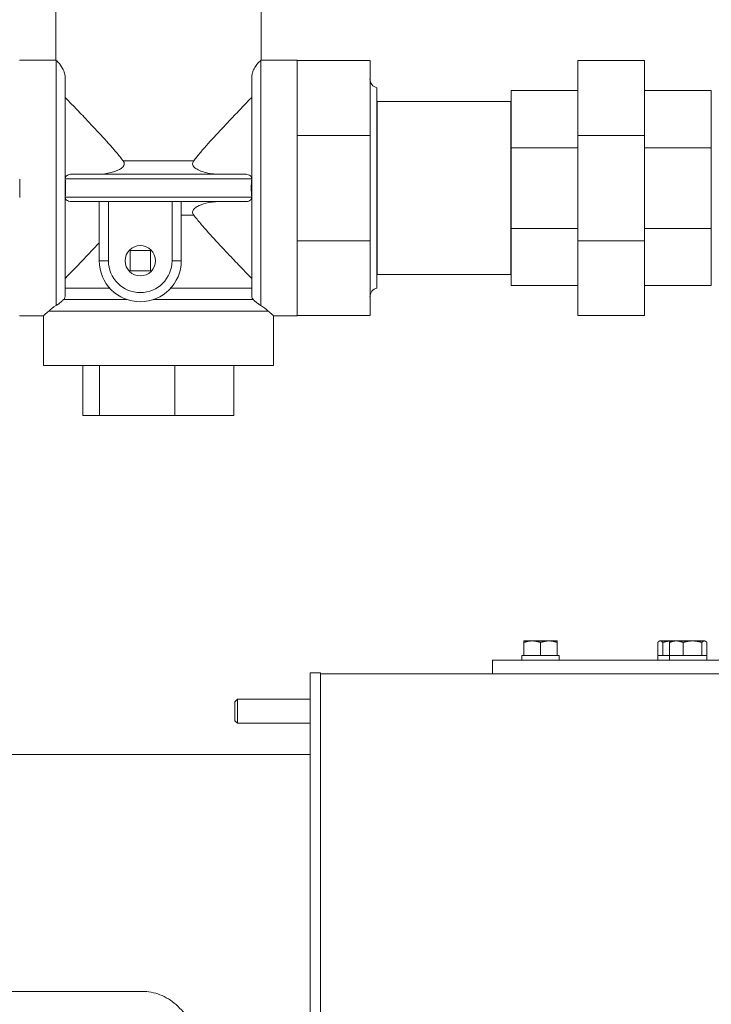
# Model space of a CAD drawing. Header units: inches. Extents: x 1 to 669, y 0 to 417.
# Tile 54 of 256: x 92 to 101, y 268 to 281. Entities that reach past the tile are written whole.
import ezdxf

# ---------------------------------------------------------------- set-up
doc = ezdxf.new("R2010")
doc.units = ezdxf.units.IN
doc.header["$LTSCALE"] = 12
doc.header["$MEASUREMENT"] = 0
doc.layers.get('0').update_dxf_attribs({"linetype": 'CONTINUOUS'})
doc.layers.add('X', color=1, linetype='CONTINUOUS')

# ---------------------------------------------------------------- blocks, each defined once
blk = doc.blocks.new('GASTRAIN')
at = {"layer": 'X', "lineweight": 0}
for p, q in [((-31.137, 299.231), (-31.137, 298.583)), ((-28.461, 299.231), (-28.461, 298.583)), ((-31.608, 298.583), (-31.608, 298.578)), ((-31.608, 298.583), (-31.137, 298.583)), ((-31.134, 295.385), (-31.134, 298.58)), ((-28.464, 298.58), (-28.464, 295.385)), ((-28.461, 298.583), (-27.99, 298.583)), ((-27.99, 298.583), (-27.99, 298.578)), ((-27.99, 298.58), (-27.04, 298.58)), ((-27.04, 298.58), (-27.04, 298.577)), ((-24.331, 298.58), (-23.461, 298.58)), ((-24.331, 298.577), (-24.331, 298.58)), ((-23.461, 298.577), (-23.461, 298.58)), ((-27.99, 298.578), (-27.99, 298.577)), ((-27.99, 298.577), (-27.99, 298.174)), ((-27.99, 298.577), (-27.04, 298.577)), ((-27.04, 298.577), (-27.04, 297.602)), ((-24.331, 298.577), (-23.461, 298.577)), ((-24.331, 297.602), (-24.331, 298.577)), ((-23.461, 297.602), (-23.461, 298.577)), ((-31.015, 298.36), (-31.015, 295.507)), ((-28.583, 295.507), (-28.583, 298.36)), ((-26.951, 296.918), (-26.951, 298.223)), ((-27.99, 298.174), (-27.99, 298.006)), ((-24.331, 298.188), (-25.201, 298.188)), ((-25.201, 298.188), (-25.201, 298.186)), ((-24.331, 298.186), (-25.201, 298.186)), ((-25.201, 298.186), (-25.201, 297.441)), ((-23.461, 298.188), (-22.591, 298.188)), ((-23.461, 298.186), (-22.591, 298.186)), ((-22.591, 298.186), (-22.591, 298.188)), ((-22.591, 297.441), (-22.591, 298.186)), ((-27.99, 298.006), (-27.99, 297.602)), ((-26.951, 298.045), (-26.947, 298.045)), ((-26.947, 298.045), (-26.947, 296.918)), ((-25.205, 298.045), (-26.947, 298.045)), ((-25.205, 298.045), (-25.205, 296.918)), ((-25.201, 298.045), (-25.205, 298.045)), ((-27.99, 297.602), (-27.99, 297.033)), ((-27.99, 297.602), (-27.04, 297.602)), ((-27.04, 297.602), (-27.04, 296.226)), ((-24.331, 297.602), (-23.461, 297.602)), ((-24.331, 296.226), (-24.331, 297.602)), ((-23.461, 296.226), (-23.461, 297.602)), ((-24.331, 297.441), (-25.201, 297.441)), ((-25.201, 297.441), (-25.201, 296.389)), ((-23.461, 297.441), (-22.591, 297.441)), ((-22.591, 296.389), (-22.591, 297.441)), ((-30.26, 297.273), (-29.337, 297.273)), ((-30.934, 297.096), (-28.664, 297.096)), ((-31.608, 297.033), (-31.608, 296.795)), ((-28.583, 297.036), (-31.015, 297.036)), ((-27.99, 297.033), (-27.99, 296.795)), ((-26.951, 295.612), (-26.951, 296.918)), ((-26.947, 296.918), (-26.947, 295.79)), ((-25.205, 296.918), (-25.205, 295.79)), ((-31.015, 296.799), (-28.583, 296.799)), ((-27.99, 296.795), (-27.99, 296.226)), ((-30.934, 296.74), (-30.551, 296.74)), ((-30.57, 296.74), (-30.57, 295.968)), ((-30.452, 295.968), (-30.452, 296.74)), ((-28.664, 296.74), (-30.427, 296.74)), ((-29.621, 296.74), (-29.621, 295.968)), ((-29.502, 295.968), (-29.502, 296.74)), ((-29.337, 296.562), (-29.502, 296.562)), ((-24.331, 296.389), (-25.201, 296.389)), ((-25.201, 296.389), (-25.201, 295.647)), ((-23.461, 296.389), (-22.591, 296.389)), ((-22.591, 295.647), (-22.591, 296.389)), ((-27.99, 296.226), (-27.99, 295.824)), ((-27.99, 296.226), (-27.04, 296.226)), ((-27.04, 296.226), (-27.04, 295.255)), ((-24.331, 296.226), (-23.461, 296.226)), ((-24.331, 295.255), (-24.331, 296.226)), ((-23.461, 295.255), (-23.461, 296.226)), ((-30.169, 296.101), (-30.169, 295.835)), ((-29.903, 296.101), (-30.169, 296.101)), ((-29.903, 295.835), (-29.903, 296.101)), ((-30.452, 295.968), (-30.57, 295.968)), ((-29.621, 295.968), (-29.502, 295.968)), ((-30.169, 295.835), (-29.903, 295.835)), ((-27.99, 295.824), (-27.99, 295.657)), ((-26.951, 295.79), (-26.947, 295.79)), ((-25.205, 295.79), (-26.947, 295.79)), ((-25.201, 295.79), (-25.205, 295.79)), ((-27.99, 295.657), (-27.99, 295.255)), ((-24.331, 295.647), (-25.201, 295.647)), ((-23.461, 295.647), (-22.591, 295.647)), ((-31.015, 295.611), (-30.433, 295.611)), ((-29.639, 295.611), (-28.583, 295.611)), ((-31.035, 295.462), (-30.207, 295.462)), ((-29.866, 295.462), (-28.563, 295.462)), ((-31.608, 295.255), (-31.608, 295.252)), ((-31.608, 295.252), (-31.299, 295.252)), ((-31.299, 295.252), (-31.299, 294.604)), ((-28.367, 295.313), (-31.23, 295.313)), ((-28.299, 295.252), (-27.99, 295.252)), ((-28.299, 295.252), (-28.299, 294.604)), ((-27.99, 295.255), (-27.99, 295.252)), ((-27.99, 295.255), (-27.04, 295.255)), ((-24.331, 295.255), (-23.461, 295.255)), ((-29.799, 294.604), (-31.299, 294.604)), ((-30.783, 294.604), (-30.783, 293.951)), ((-30.568, 294.604), (-30.568, 293.951)), ((-28.299, 294.604), (-29.799, 294.604)), ((-29.584, 294.604), (-29.584, 293.951)), ((-28.815, 294.604), (-28.815, 293.951)), ((-30.783, 293.951), (-30.568, 293.951)), ((-30.568, 293.951), (-29.584, 293.951)), ((-29.584, 293.951), (-28.815, 293.951))]:
    blk.add_line(p, q, dxfattribs=at)
blk.add_circle((-30.036, 295.968), 0.198, dxfattribs=at)
for centre, radius, start, end in [((-26.922, 298.338), 0.119, 180, 255.6408), ((-30.036, 295.968), 0.534, 180, 0), ((-30.036, 295.968), 0.415, 180, 0), ((-26.922, 295.497), 0.119, 104.3592, 180)]:
    blk.add_arc(centre, radius, start, end, dxfattribs=at)
for centre, major_axis, ratio, start_param, end_param in [((-30.975, 297.037), (-0.0252, 0.0336), 0.912968, 0.943985, 0.982835), ((-28.623, 297.037), (-0.0252, -0.0336), 0.912967, 2.158732, 2.197582), ((-30.961, 296.798), (0.0529, 0.0143), 0.859041, 2.827844, 2.861042), ((-28.637, 296.798), (0.0529, -0.0143), 0.859044, 0.28056, 0.313759), ((-30.376, 296.822), (-0.198, -0.025), 0.396638, 1.127955, 1.259578)]:
    blk.add_ellipse(centre, major_axis=major_axis, ratio=ratio, start_param=start_param, end_param=end_param, dxfattribs=at)
at = {"layer": 'X', "lineweight": 0, "extrusion": (0, 0, -1)}
blk.add_ellipse((-29.619, 296.665), major_axis=(-0.117, -0.075), ratio=0.011433, start_param=3.123698, end_param=3.148921, dxfattribs=at)
at = {"layer": 'X', "lineweight": 0}
for points in [[(-31.134, 298.58), (-31.136, 298.582), (-31.137, 298.583), (-31.137, 298.583)], [(-28.461, 298.583), (-28.461, 298.583), (-28.462, 298.582), (-28.464, 298.58)], [(-31.23, 295.313), (-31.206, 295.335), (-31.173, 295.36), (-31.134, 295.385)], [(-28.367, 295.313), (-28.392, 295.336), (-28.425, 295.361), (-28.464, 295.385)]]:
    blk.add_open_spline(points, degree=3, dxfattribs=at)
for points, knots in [([(-31.015, 298.36), (-31.015, 298.366), (-31.015, 298.371), (-31.017, 298.388), (-31.019, 298.401), (-31.029, 298.434), (-31.038, 298.455), (-31.065, 298.507), (-31.087, 298.535), (-31.113, 298.563), (-31.12, 298.569), (-31.129, 298.576), (-31.131, 298.578), (-31.133, 298.58), (-31.133, 298.58), (-31.134, 298.58)], [-2.461456, -2.461456, -2.461456, -2.461456, -2.343097, -2.343097, -2.087008, -2.087008, -1.677114, -1.677114, -1.01281, -1.01281, -0.688298, -0.688298, -0.504832, -0.504832, -0.484448, -0.484448, -0.484448, -0.484448]), ([(-28.464, 298.58), (-28.467, 298.578), (-28.47, 298.576), (-28.489, 298.559), (-28.512, 298.536), (-28.546, 298.483), (-28.558, 298.461), (-28.572, 298.424), (-28.576, 298.41), (-28.581, 298.388), (-28.582, 298.378), (-28.583, 298.366), (-28.583, 298.363), (-28.583, 298.36)], [-9.57135, -9.57135, -9.57135, -9.57135, -9.31983, -9.31983, -8.520864, -8.520864, -8.049725, -8.049725, -7.742261, -7.742261, -7.548861, -7.548861, -7.489775, -7.489775, -7.489775, -7.489775]), ([(-31.015, 298.097), (-30.985, 298.066), (-30.95, 298.03), (-30.867, 297.944), (-30.818, 297.893), (-30.708, 297.778), (-30.643, 297.709), (-30.509, 297.564), (-30.44, 297.489), (-30.342, 297.374), (-30.31, 297.336), (-30.273, 297.289), (-30.267, 297.281), (-30.26, 297.273)], [7.467496, 7.467496, 7.467496, 7.467496, 8.041146, 8.041146, 8.722969, 8.722969, 9.540065, 9.540065, 10.357161, 10.357161, 10.765709, 10.765709, 10.851868, 10.851868, 10.851868, 10.851868]), ([(-29.337, 297.273), (-29.331, 297.281), (-29.325, 297.289), (-29.288, 297.336), (-29.256, 297.374), (-29.158, 297.489), (-29.089, 297.564), (-28.955, 297.709), (-28.89, 297.778), (-28.78, 297.893), (-28.731, 297.944), (-28.648, 298.03), (-28.613, 298.066), (-28.583, 298.097)], [13.130839, 13.130839, 13.130839, 13.130839, 13.216997, 13.216997, 13.625545, 13.625545, 14.442641, 14.442641, 15.259737, 15.259737, 15.941561, 15.941561, 16.515211, 16.515211, 16.515211, 16.515211]), ([(-30.26, 297.273), (-30.255, 297.266), (-30.25, 297.258), (-30.245, 297.242), (-30.244, 297.235), (-30.245, 297.222), (-30.247, 297.216), (-30.254, 297.202), (-30.259, 297.195), (-30.277, 297.177), (-30.291, 297.167), (-30.336, 297.143), (-30.375, 297.128), (-30.469, 297.104), (-30.528, 297.096), (-30.589, 297.096)], [2.008865, 2.008865, 2.008865, 2.008865, 2.099744, 2.099744, 2.168323, 2.168323, 2.230894, 2.230894, 2.310984, 2.310984, 2.455028, 2.455028, 2.753943, 2.753943, 3.096418, 3.096418, 3.096418, 3.096418]), ([(-29.009, 297.096), (-29.032, 297.096), (-29.056, 297.097), (-29.149, 297.107), (-29.215, 297.124), (-29.284, 297.154), (-29.306, 297.166), (-29.332, 297.187), (-29.34, 297.196), (-29.349, 297.212), (-29.352, 297.219), (-29.354, 297.232), (-29.354, 297.239), (-29.35, 297.253), (-29.346, 297.26), (-29.34, 297.269), (-29.339, 297.271), (-29.337, 297.273)], [0.8172693, 0.8172693, 0.8172693, 0.8172693, 0.9324063, 0.9324063, 1.2701997, 1.2701997, 1.4097113, 1.4097113, 1.4797643, 1.4797643, 1.5255298, 1.5255298, 1.5658114, 1.5658114, 1.6143681, 1.6143681, 1.6286815, 1.6286815, 1.6286815, 1.6286815]), ([(-30.934, 297.096), (-30.943, 297.096), (-30.952, 297.095), (-30.971, 297.09), (-30.981, 297.087), (-30.995, 297.078), (-31.001, 297.073), (-31.009, 297.063), (-31.011, 297.058), (-31.014, 297.049), (-31.015, 297.046), (-31.015, 297.043)], [-0.2704947, -0.2704947, -0.2704947, -0.2704947, -0.2136309, -0.2136309, -0.1411168, -0.1411168, -0.0863621, -0.0863621, -0.0424334, -0.0424334, -0.0169054, -0.0169054, -0.0169054, -0.0169054]), ([(-28.583, 297.043), (-28.583, 297.046), (-28.584, 297.049), (-28.586, 297.058), (-28.589, 297.063), (-28.597, 297.074), (-28.604, 297.079), (-28.622, 297.089), (-28.634, 297.093), (-28.653, 297.095), (-28.658, 297.096), (-28.664, 297.096)], [-1.0613667, -1.0613667, -1.0613667, -1.0613667, -1.0359139, -1.0359139, -0.9916456, -0.9916456, -0.932016, -0.932016, -0.8522084, -0.8522084, -0.8187338, -0.8187338, -0.8187338, -0.8187338]), ([(-31.015, 297.036), (-31.011, 296.996), (-31.009, 296.956), (-31.009, 296.879), (-31.011, 296.839), (-31.015, 296.799)], [3.1414516, 3.1414516, 3.1414516, 3.1414516, 3.4369367, 3.4369367, 3.7324218, 3.7324218, 3.7324218, 3.7324218]), ([(-28.583, 296.799), (-28.587, 296.839), (-28.589, 296.879), (-28.589, 296.956), (-28.587, 296.996), (-28.583, 297.036)], [3.1414509, 3.1414509, 3.1414509, 3.1414509, 3.4369394, 3.4369394, 3.7324278, 3.7324278, 3.7324278, 3.7324278]), ([(-31.015, 296.792), (-31.015, 296.789), (-31.014, 296.786), (-31.011, 296.777), (-31.009, 296.772), (-31, 296.762), (-30.994, 296.756), (-30.976, 296.746), (-30.964, 296.742), (-30.945, 296.74), (-30.94, 296.74), (-30.934, 296.74)], [-1.0613667, -1.0613667, -1.0613667, -1.0613667, -1.0359139, -1.0359139, -0.9916456, -0.9916456, -0.932016, -0.932016, -0.8522084, -0.8522084, -0.8187338, -0.8187338, -0.8187338, -0.8187338]), ([(-28.664, 296.74), (-28.655, 296.74), (-28.646, 296.74), (-28.627, 296.745), (-28.617, 296.748), (-28.603, 296.757), (-28.597, 296.762), (-28.589, 296.772), (-28.586, 296.777), (-28.584, 296.786), (-28.583, 296.789), (-28.583, 296.792)], [-0.2704947, -0.2704947, -0.2704947, -0.2704947, -0.2136309, -0.2136309, -0.1411168, -0.1411168, -0.0863621, -0.0863621, -0.0424334, -0.0424334, -0.0169054, -0.0169054, -0.0169054, -0.0169054]), ([(-30.589, 296.74), (-30.586, 296.74), (-30.583, 296.74), (-30.577, 296.739), (-30.573, 296.739), (-30.57, 296.739)], [-0.04864189, -0.04864189, -0.04864189, -0.04864189, -0.02432093, -0.02432093, 0, 0, 0, 0]), ([(-30.452, 296.74), (-30.455, 296.741), (-30.459, 296.741), (-30.473, 296.742), (-30.482, 296.742), (-30.493, 296.743), (-30.495, 296.743), (-30.497, 296.743), (-30.497, 296.743), (-30.499, 296.743), (-30.499, 296.743), (-30.5, 296.743), (-30.501, 296.743), (-30.502, 296.743), (-30.503, 296.743), (-30.507, 296.742), (-30.51, 296.742), (-30.517, 296.742), (-30.521, 296.742), (-30.533, 296.741), (-30.54, 296.74), (-30.548, 296.74), (-30.55, 296.74), (-30.551, 296.74)], [0.9301501, 0.9301501, 0.9301501, 0.9301501, 0.9589953, 0.9589953, 1.0346104, 1.0346104, 1.0461984, 1.0461984, 1.0516923, 1.0516923, 1.0559962, 1.0559962, 1.0606928, 1.0606928, 1.0682267, 1.0682267, 1.0929611, 1.0929611, 1.1320598, 1.1320598, 1.2137195, 1.2137195, 1.2360221, 1.2360221, 1.2360221, 1.2360221]), ([(-29.337, 296.562), (-29.343, 296.569), (-29.348, 296.577), (-29.353, 296.593), (-29.354, 296.6), (-29.353, 296.613), (-29.351, 296.62), (-29.344, 296.633), (-29.339, 296.64), (-29.321, 296.658), (-29.306, 296.668), (-29.262, 296.692), (-29.223, 296.707), (-29.129, 296.731), (-29.07, 296.74), (-29.009, 296.74)], [2.008865, 2.008865, 2.008865, 2.008865, 2.099744, 2.099744, 2.168323, 2.168323, 2.230894, 2.230894, 2.310984, 2.310984, 2.455028, 2.455028, 2.753943, 2.753943, 3.096418, 3.096418, 3.096418, 3.096418]), ([(-28.583, 295.738), (-28.613, 295.769), (-28.648, 295.805), (-28.731, 295.891), (-28.78, 295.942), (-28.89, 296.058), (-28.955, 296.126), (-29.089, 296.271), (-29.158, 296.346), (-29.256, 296.461), (-29.288, 296.499), (-29.325, 296.546), (-29.331, 296.554), (-29.337, 296.562)], [-16.515211, -16.515211, -16.515211, -16.515211, -15.941561, -15.941561, -15.259737, -15.259737, -14.442641, -14.442641, -13.625545, -13.625545, -13.216997, -13.216997, -13.130839, -13.130839, -13.130839, -13.130839]), ([(-30.57, 296.205), (-30.572, 296.203), (-30.574, 296.201), (-30.643, 296.126), (-30.708, 296.058), (-30.818, 295.942), (-30.867, 295.891), (-30.95, 295.805), (-30.985, 295.769), (-31.015, 295.738)], [14.42028, 14.42028, 14.42028, 14.42028, 14.442641, 14.442641, 15.259737, 15.259737, 15.941561, 15.941561, 16.515211, 16.515211, 16.515211, 16.515211]), ([(-31.035, 295.462), (-31.031, 295.466), (-31.028, 295.47), (-31.018, 295.485), (-31.015, 295.497), (-31.015, 295.507)], [0.2592305, 0.2592305, 0.2592305, 0.2592305, 0.3047142, 0.3047142, 0.4115401, 0.4115401, 0.4115401, 0.4115401]), ([(-28.563, 295.462), (-28.563, 295.462), (-28.563, 295.463), (-28.573, 295.473), (-28.579, 295.484), (-28.582, 295.499), (-28.583, 295.503), (-28.583, 295.507)], [1.4856093, 1.4856093, 1.4856093, 1.4856093, 1.4900666, 1.4900666, 1.7038597, 1.7038597, 1.7842901, 1.7842901, 1.7842901, 1.7842901]), ([(-31.134, 295.385), (-31.12, 295.393), (-31.107, 295.402), (-31.088, 295.416), (-31.081, 295.422), (-31.068, 295.433), (-31.062, 295.437), (-31.052, 295.446), (-31.048, 295.45), (-31.041, 295.457), (-31.038, 295.46), (-31.035, 295.462)], [-3.561888, -3.561888, -3.561888, -3.561888, -3.3758729, -3.3758729, -3.2752664, -3.2752664, -3.2137486, -3.2137486, -3.1631991, -3.1631991, -3.1250138, -3.1250138, -3.1250138, -3.1250138]), ([(-28.464, 295.385), (-28.478, 295.393), (-28.491, 295.402), (-28.513, 295.418), (-28.521, 295.425), (-28.534, 295.436), (-28.539, 295.441), (-28.549, 295.449), (-28.553, 295.453), (-28.559, 295.459), (-28.561, 295.461), (-28.563, 295.462)], [0, 0, 0, 0, 0.1866138, 0.1866138, 0.3026544, 0.3026544, 0.3802631, 0.3802631, 0.443577, 0.443577, 0.4741332, 0.4741332, 0.4741332, 0.4741332]), ([(-31.299, 295.252), (-31.299, 295.252), (-31.288, 295.262), (-31.258, 295.289), (-31.245, 295.3), (-31.23, 295.313)], [-19.21683, -19.21683, -19.21683, -19.21683, -18.4462, -18.4462, -18.072586, -18.072586, -18.072586, -18.072586]), ([(-28.367, 295.313), (-28.353, 295.3), (-28.34, 295.289), (-28.31, 295.262), (-28.299, 295.252), (-28.299, 295.252)], [-7.549854, -7.549854, -7.549854, -7.549854, -7.176239, -7.176239, -6.40561, -6.40561, -6.40561, -6.40561])]:
    blk.add_open_spline(points, degree=3, knots=knots, dxfattribs=at)

msp = doc.modelspace()

# ---------------------------------------------------------------- linework, layer by layer
at = {"lineweight": 0}
msp.add_line((93.28198, 268.58582), (90.42247, 268.58582), dxfattribs=at)
msp.add_ellipse((93.25738, 268.33826), major_axis=(0.04874, 0.2452), ratio=0.70022527, start_param=0.10326615, end_param=0.13828485, dxfattribs=at)
msp.add_open_spline([(93.28815, 268.58567), (93.36673, 268.5818), (93.44549, 268.56259), (93.59228, 268.49726), (93.66182, 268.44995), (93.78856, 268.33044), (93.84596, 268.25509), (93.9418, 268.08265), (93.97976, 267.98207), (94.01793, 267.81743), (94.02752, 267.7552), (94.03255, 267.69264)], degree=3, knots=[0, 0, 0, 0, 0.27491961, 0.27491961, 0.55586294, 0.55586294, 0.8597459, 0.8597459, 1.18624901, 1.18624901, 1.37493829, 1.37493829, 1.37493829, 1.37493829], dxfattribs=at)
at = {"layer": 'X', "lineweight": 0}
for p, q in [((98.23308, 273.15506), (98.34258, 273.15506)), ((98.23308, 272.96706), (98.23308, 273.1355)), ((98.34258, 273.15506), (98.56158, 273.15506)), ((98.45208, 272.96706), (98.45208, 273.1355)), ((98.56158, 273.15506), (98.67108, 273.15506)), ((98.67108, 272.96706), (98.67108, 273.1355)), ((99.98026, 272.96706), (99.98026, 273.1355)), ((100.00552, 273.15506), (99.9978, 273.1506)), ((100.00552, 273.15506), (100.01298, 273.15506)), ((100.01298, 273.15506), (100.15787, 273.15506)), ((100.04571, 272.96706), (100.04571, 273.1355)), ((100.13261, 272.96706), (100.13261, 273.1355)), ((100.15787, 273.15506), (100.15015, 273.1506)), ((100.15787, 273.15506), (100.22202, 273.15506)), ((100.22202, 273.15506), (100.43356, 273.15506)), ((100.31142, 272.96706), (100.31142, 273.1355)), ((100.43356, 273.15506), (100.58841, 273.15506)), ((100.55569, 272.96706), (100.55569, 273.1355)), ((100.58841, 273.15506), (100.59587, 273.15506)), ((100.59587, 273.15506), (100.6036, 273.1506)), ((100.62114, 272.96706), (100.62114, 273.1355)), ((98.23308, 272.96706), (98.20858, 272.96706)), ((98.20858, 272.90506), (98.20858, 272.96706)), ((98.25039, 272.96706), (98.23308, 272.96706)), ((98.43477, 272.96706), (98.25039, 272.96706)), ((98.45208, 272.96706), (98.43477, 272.96706)), ((98.46939, 272.96706), (98.45208, 272.96706)), ((98.65377, 272.96706), (98.46939, 272.96706)), ((98.67108, 272.96706), (98.65377, 272.96706)), ((98.69558, 272.96706), (98.67108, 272.96706)), ((98.69558, 272.90506), (98.69558, 272.96706)), ((99.98102, 272.96706), (99.98026, 272.96706)), ((100.04054, 272.96706), (99.98102, 272.96706)), ((99.98102, 272.90506), (99.98102, 272.96706)), ((100.04571, 272.96706), (100.04054, 272.96706)), ((100.06502, 272.96706), (100.04571, 272.96706)), ((100.13261, 272.96706), (100.06502, 272.96706)), ((100.14675, 272.96706), (100.13261, 272.96706)), ((100.13337, 272.90506), (100.13337, 272.96706)), ((100.29729, 272.96706), (100.14675, 272.96706)), ((100.31142, 272.96706), (100.29729, 272.96706)), ((100.33073, 272.96706), (100.31142, 272.96706)), ((100.53638, 272.96706), (100.33073, 272.96706)), ((100.55569, 272.96706), (100.53638, 272.96706)), ((100.56086, 272.96706), (100.55569, 272.96706)), ((100.62037, 272.96706), (100.56086, 272.96706)), ((100.62114, 272.96706), (100.62037, 272.96706)), ((100.62037, 272.90506), (100.62037, 272.96706)), ((102.99201, 272.90506), (97.82616, 272.90506)), ((97.82616, 272.90506), (97.82616, 272.72576)), ((95.44716, 265.58826), (95.44716, 272.73826)), ((95.44716, 272.73826), (95.58166, 272.73826)), ((95.58166, 272.72576), (95.58166, 272.73826)), ((95.58166, 272.72576), (95.58316, 272.72576)), ((95.58166, 272.72576), (95.58166, 272.66596)), ((95.58166, 272.66596), (95.58316, 272.66596)), ((95.58166, 272.64576), (95.58166, 272.66596)), ((95.58316, 272.72576), (95.58316, 265.58826)), ((102.99201, 272.72576), (95.58316, 272.72576)), ((95.58166, 265.58826), (95.58166, 272.64576)), ((95.58166, 272.64576), (95.58316, 272.64576)), ((94.46616, 272.36146), (94.49921, 272.39451)), ((94.49921, 272.23826), (94.49921, 272.39451)), ((94.49921, 272.39451), (95.44716, 272.39451)), ((94.46616, 272.23826), (94.46616, 272.36146)), ((94.46616, 272.11506), (94.46616, 272.23826)), ((94.49921, 272.08201), (94.49921, 272.23826)), ((94.46616, 272.11506), (94.49921, 272.08201)), ((94.49921, 272.08201), (95.44716, 272.08201)), ((88.45616, 271.67306), (95.44716, 271.67306))]:
    msp.add_line(p, q, dxfattribs=at)
for points, weights in [([(98.23308, 273.15506), (98.23308, 273.15506), (98.23308, 273.1355)], [1.89912449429, 1.89912449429, 1.76277349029]), ([(98.23308, 273.1355), (98.29176, 273.15506), (98.34258, 273.15506)], [1.76277349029, 1.89912449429, 1.89912449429]), ([(98.34258, 273.15506), (98.3934, 273.15506), (98.45208, 273.1355)], [1.89912449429, 1.89912449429, 1.76277349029]), ([(98.45208, 273.1355), (98.51076, 273.15506), (98.56158, 273.15506)], [1.76277349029, 1.89912449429, 1.89912449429]), ([(98.56158, 273.15506), (98.6124, 273.15506), (98.67108, 273.1355)], [1.89912449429, 1.89912449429, 1.76277349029]), ([(98.67108, 273.1355), (98.67108, 273.15506), (98.67108, 273.15506)], [1.76277349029, 1.89912449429, 1.89912449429]), ([(99.98026, 273.1355), (99.9978, 273.15506), (100.01298, 273.15506)], [1.76277349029, 1.89912449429, 1.89912449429]), ([(100.01298, 273.15506), (100.02817, 273.15506), (100.04571, 273.1355)], [1.89912449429, 1.89912449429, 1.76277349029]), ([(100.04571, 273.1355), (100.10565, 273.15341), (100.15762, 273.15491)], [1.76277349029, 1.88683573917, 1.89801695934]), ([(100.13261, 273.1355), (100.18052, 273.15506), (100.22202, 273.15506)], [1.76277349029, 1.89912449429, 1.89912449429]), ([(100.15015, 273.1506), (100.14186, 273.14581), (100.13261, 273.1355)], [1.86620814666, 1.83213063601, 1.76277349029]), ([(100.22202, 273.15506), (100.26351, 273.15506), (100.31142, 273.1355)], [1.89912449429, 1.89912449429, 1.76277349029]), ([(100.31142, 273.1355), (100.37687, 273.15506), (100.43356, 273.15506)], [1.76277349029, 1.89912449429, 1.89912449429]), ([(100.43356, 273.15506), (100.49024, 273.15506), (100.55569, 273.1355)], [1.89912449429, 1.89912449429, 1.76277349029]), ([(100.55569, 273.1355), (100.57322, 273.15506), (100.58841, 273.15506)], [1.76277349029, 1.89912449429, 1.89912449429]), ([(100.58841, 273.15506), (100.6036, 273.15506), (100.62114, 273.1355)], [1.89912449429, 1.89912449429, 1.76277349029])]:
    msp.add_rational_spline(points, weights, degree=2, dxfattribs=at)

# ---------------------------------------------------------------- block references
msp.add_blockref('GASTRAIN', (123.26937, -17.85695))

doc.saveas('drawing.dxf')
